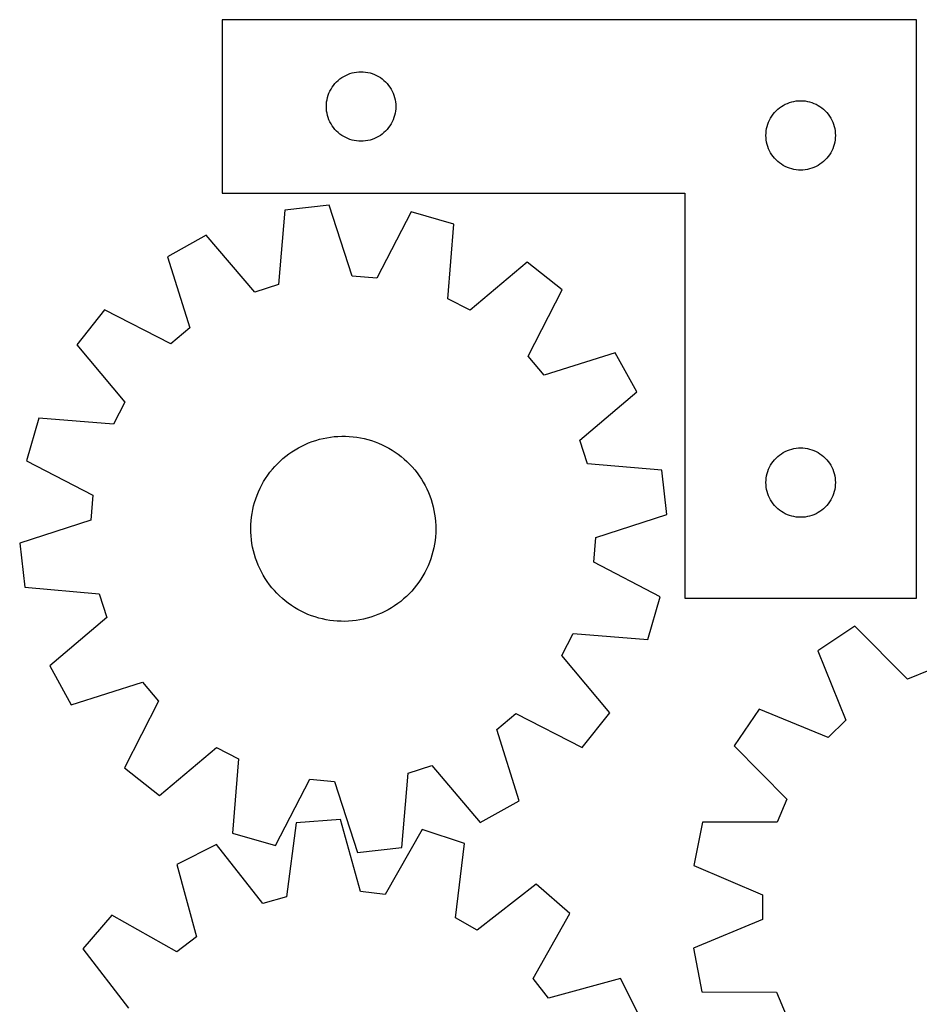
# Model space of a CAD drawing. Header units: millimetres. Extents: x 7 to 1243, y 7 to 1516.
# Tile 13 of 27: x 7 to 240, y 1026 to 1282. Entities that reach past the tile are written whole.
import ezdxf

# ---------------------------------------------------------------- set-up
doc = ezdxf.new("R2010")
doc.units = ezdxf.units.MM
doc.layers.add('CUT', color=7, linetype='CONTINUOUS', true_color=0x000000)

msp = doc.modelspace()

# ---------------------------------------------------------------- linework, layer by layer
at = {"layer": 'CUT'}
for p, q in [((239.517666, 1281.741246), (59.517666, 1281.741246)), ((59.517666, 1281.741246), (59.517666, 1236.741246)), ((239.517666, 1131.741246), (239.517666, 1281.741246)), ((89.583553, 1266.007804), (90.038813, 1266.381426)), ((90.038813, 1266.381426), (90.517534, 1266.724472)), ((90.517534, 1266.724472), (91.017666, 1267.035474)), ((91.017666, 1267.035474), (91.537067, 1267.313101)), ((91.537067, 1267.313101), (92.073515, 1267.556162)), ((92.073515, 1267.556162), (92.62471, 1267.763617)), ((92.62471, 1267.763617), (93.188294, 1267.934578)), ((93.188294, 1267.934578), (93.761853, 1268.068313)), ((93.761853, 1268.068313), (94.34293, 1268.16425)), ((94.34293, 1268.16425), (94.929037, 1268.221976)), ((94.929037, 1268.221976), (95.517666, 1268.241246)), ((95.517666, 1268.241246), (96.106294, 1268.221976)), ((96.106294, 1268.221976), (96.692401, 1268.16425)), ((96.692401, 1268.16425), (97.273479, 1268.068313)), ((97.273479, 1268.068313), (97.847037, 1267.934578)), ((97.847037, 1267.934578), (98.410621, 1267.763617)), ((98.410621, 1267.763617), (98.961817, 1267.556162)), ((98.961817, 1267.556162), (99.498264, 1267.313101)), ((99.498264, 1267.313101), (100.017666, 1267.035474)), ((100.017666, 1267.035474), (100.517798, 1266.724472)), ((100.517798, 1266.724472), (100.996519, 1266.381426)), ((100.996519, 1266.381426), (101.451778, 1266.007804)), ((87.445811, 1263.221844), (87.723437, 1263.741246)), ((87.723437, 1263.741246), (88.034439, 1264.241378)), ((88.034439, 1264.241378), (88.377486, 1264.720099)), ((88.377486, 1264.720099), (88.751107, 1265.175358)), ((88.751107, 1265.175358), (89.153705, 1265.605207)), ((89.153705, 1265.605207), (89.583553, 1266.007804)), ((101.451778, 1266.007804), (101.881627, 1265.605207)), ((101.881627, 1265.605207), (102.284224, 1265.175358)), ((102.284224, 1265.175358), (102.657846, 1264.720099)), ((102.657846, 1264.720099), (103.000892, 1264.241378)), ((103.000892, 1264.241378), (103.311894, 1263.741246)), ((103.311894, 1263.741246), (103.58952, 1263.221844)), ((86.594662, 1260.415982), (86.690598, 1260.997059)), ((86.690598, 1260.997059), (86.824333, 1261.570617)), ((86.824333, 1261.570617), (86.995294, 1262.134201)), ((86.995294, 1262.134201), (87.20275, 1262.685397)), ((87.20275, 1262.685397), (87.445811, 1263.221844)), ((103.58952, 1263.221844), (103.832581, 1262.685397)), ((103.832581, 1262.685397), (104.040037, 1262.134201)), ((104.040037, 1262.134201), (104.210998, 1261.570617)), ((104.210998, 1261.570617), (104.344733, 1260.997059)), ((104.344733, 1260.997059), (104.440669, 1260.415982)), ((86.517666, 1259.241246), (86.536935, 1259.829874)), ((86.536935, 1258.652618), (86.517666, 1259.241246)), ((86.536935, 1259.829874), (86.594662, 1260.415982)), ((86.594662, 1258.06651), (86.536935, 1258.652618)), ((104.440669, 1260.415982), (104.498396, 1259.829874)), ((104.498396, 1258.652618), (104.440669, 1258.06651)), ((104.498396, 1259.829874), (104.517666, 1259.241246)), ((104.517666, 1259.241246), (104.498396, 1258.652618)), ((203.153705, 1258.105207), (203.583553, 1258.507804)), ((203.583553, 1258.507804), (204.038813, 1258.881426)), ((204.038813, 1258.881426), (204.517534, 1259.224472)), ((204.517534, 1259.224472), (205.017666, 1259.535474)), ((205.017666, 1259.535474), (205.537067, 1259.813101)), ((205.537067, 1259.813101), (206.073515, 1260.056162)), ((206.073515, 1260.056162), (206.62471, 1260.263617)), ((206.62471, 1260.263617), (207.188294, 1260.434578)), ((207.188294, 1260.434578), (207.761853, 1260.568313)), ((207.761853, 1260.568313), (208.34293, 1260.66425)), ((208.34293, 1260.66425), (208.929037, 1260.721976)), ((208.929037, 1260.721976), (209.517666, 1260.741246)), ((209.517666, 1260.741246), (210.106294, 1260.721976)), ((210.106294, 1260.721976), (210.692401, 1260.66425)), ((210.692401, 1260.66425), (211.273479, 1260.568313)), ((211.273479, 1260.568313), (211.847037, 1260.434578)), ((211.847037, 1260.434578), (212.410621, 1260.263617)), ((212.410621, 1260.263617), (212.961817, 1260.056162)), ((212.961817, 1260.056162), (213.498264, 1259.813101)), ((213.498264, 1259.813101), (214.017666, 1259.535474)), ((214.017666, 1259.535474), (214.517798, 1259.224472)), ((214.517798, 1259.224472), (214.996519, 1258.881426)), ((214.996519, 1258.881426), (215.451778, 1258.507804)), ((215.451778, 1258.507804), (215.881627, 1258.105207)), ((86.690598, 1257.485433), (86.594662, 1258.06651)), ((86.824333, 1256.911874), (86.690598, 1257.485433)), ((86.995294, 1256.348291), (86.824333, 1256.911874)), ((87.20275, 1255.797095), (86.995294, 1256.348291)), ((104.040037, 1256.348291), (103.832581, 1255.797095)), ((104.210998, 1256.911874), (104.040037, 1256.348291)), ((104.344733, 1257.485433), (104.210998, 1256.911874)), ((104.440669, 1258.06651), (104.344733, 1257.485433)), ((201.445811, 1255.721844), (201.723437, 1256.241246)), ((201.723437, 1256.241246), (202.034439, 1256.741378)), ((202.034439, 1256.741378), (202.377486, 1257.220099)), ((202.377486, 1257.220099), (202.751107, 1257.675358)), ((202.751107, 1257.675358), (203.153705, 1258.105207)), ((215.881627, 1258.105207), (216.284224, 1257.675358)), ((216.284224, 1257.675358), (216.657846, 1257.220099)), ((216.657846, 1257.220099), (217.000892, 1256.741378)), ((217.000892, 1256.741378), (217.311894, 1256.241246)), ((217.311894, 1256.241246), (217.58952, 1255.721844)), ((87.445811, 1255.260648), (87.20275, 1255.797095)), ((87.723437, 1254.741246), (87.445811, 1255.260648)), ((88.034439, 1254.241114), (87.723437, 1254.741246)), ((88.377486, 1253.762393), (88.034439, 1254.241114)), ((88.751107, 1253.307134), (88.377486, 1253.762393)), ((89.153705, 1252.877285), (88.751107, 1253.307134)), ((102.284224, 1253.307134), (101.881627, 1252.877285)), ((102.657846, 1253.762393), (102.284224, 1253.307134)), ((103.000892, 1254.241114), (102.657846, 1253.762393)), ((103.311894, 1254.741246), (103.000892, 1254.241114)), ((103.58952, 1255.260648), (103.311894, 1254.741246)), ((103.832581, 1255.797095), (103.58952, 1255.260648)), ((200.594662, 1252.915982), (200.690598, 1253.497059)), ((200.690598, 1253.497059), (200.824333, 1254.070617)), ((200.824333, 1254.070617), (200.995294, 1254.634201)), ((200.995294, 1254.634201), (201.20275, 1255.185397)), ((201.20275, 1255.185397), (201.445811, 1255.721844)), ((217.58952, 1255.721844), (217.832581, 1255.185397)), ((217.832581, 1255.185397), (218.040037, 1254.634201)), ((218.040037, 1254.634201), (218.210998, 1254.070617)), ((218.210998, 1254.070617), (218.344733, 1253.497059)), ((218.344733, 1253.497059), (218.440669, 1252.915982)), ((89.583553, 1252.474688), (89.153705, 1252.877285)), ((90.038813, 1252.101066), (89.583553, 1252.474688)), ((90.517534, 1251.758019), (90.038813, 1252.101066)), ((91.017666, 1251.447017), (90.517534, 1251.758019)), ((91.537067, 1251.169391), (91.017666, 1251.447017)), ((92.073515, 1250.92633), (91.537067, 1251.169391)), ((92.62471, 1250.718875), (92.073515, 1250.92633)), ((93.188294, 1250.547913), (92.62471, 1250.718875)), ((98.410621, 1250.718875), (97.847037, 1250.547913)), ((98.961817, 1250.92633), (98.410621, 1250.718875)), ((99.498264, 1251.169391), (98.961817, 1250.92633)), ((100.017666, 1251.447017), (99.498264, 1251.169391)), ((100.517798, 1251.758019), (100.017666, 1251.447017)), ((100.996519, 1252.101066), (100.517798, 1251.758019)), ((101.451778, 1252.474688), (100.996519, 1252.101066)), ((101.881627, 1252.877285), (101.451778, 1252.474688)), ((200.517666, 1251.741246), (200.536935, 1252.329874)), ((200.536935, 1251.152618), (200.517666, 1251.741246)), ((200.536935, 1252.329874), (200.594662, 1252.915982)), ((200.594662, 1250.56651), (200.536935, 1251.152618)), ((218.440669, 1252.915982), (218.498396, 1252.329874)), ((218.498396, 1251.152618), (218.440669, 1250.56651)), ((218.498396, 1252.329874), (218.517666, 1251.741246)), ((218.517666, 1251.741246), (218.498396, 1251.152618)), ((93.761853, 1250.414178), (93.188294, 1250.547913)), ((94.34293, 1250.318242), (93.761853, 1250.414178)), ((94.929037, 1250.260516), (94.34293, 1250.318242)), ((95.517666, 1250.241246), (94.929037, 1250.260516)), ((96.106294, 1250.260516), (95.517666, 1250.241246)), ((96.692401, 1250.318242), (96.106294, 1250.260516)), ((97.273479, 1250.414178), (96.692401, 1250.318242)), ((97.847037, 1250.547913), (97.273479, 1250.414178)), ((200.690598, 1249.985433), (200.594662, 1250.56651)), ((200.824333, 1249.411874), (200.690598, 1249.985433)), ((200.995294, 1248.848291), (200.824333, 1249.411874)), ((201.20275, 1248.297095), (200.995294, 1248.848291)), ((201.445811, 1247.760648), (201.20275, 1248.297095)), ((217.832581, 1248.297095), (217.58952, 1247.760648)), ((218.040037, 1248.848291), (217.832581, 1248.297095)), ((218.210998, 1249.411874), (218.040037, 1248.848291)), ((218.344733, 1249.985433), (218.210998, 1249.411874)), ((218.440669, 1250.56651), (218.344733, 1249.985433)), ((201.723437, 1247.241246), (201.445811, 1247.760648)), ((202.034439, 1246.741114), (201.723437, 1247.241246)), ((202.377486, 1246.262393), (202.034439, 1246.741114)), ((202.751107, 1245.807134), (202.377486, 1246.262393)), ((203.153705, 1245.377285), (202.751107, 1245.807134)), ((216.284224, 1245.807134), (215.881627, 1245.377285)), ((216.657846, 1246.262393), (216.284224, 1245.807134)), ((217.000892, 1246.741114), (216.657846, 1246.262393)), ((217.311894, 1247.241246), (217.000892, 1246.741114)), ((217.58952, 1247.760648), (217.311894, 1247.241246)), ((203.583553, 1244.974688), (203.153705, 1245.377285)), ((204.038813, 1244.601066), (203.583553, 1244.974688)), ((204.517534, 1244.258019), (204.038813, 1244.601066)), ((205.017666, 1243.947017), (204.517534, 1244.258019)), ((205.537067, 1243.669391), (205.017666, 1243.947017)), ((206.073515, 1243.42633), (205.537067, 1243.669391)), ((206.62471, 1243.218875), (206.073515, 1243.42633)), ((207.188294, 1243.047913), (206.62471, 1243.218875)), ((212.410621, 1243.218875), (211.847037, 1243.047913)), ((212.961817, 1243.42633), (212.410621, 1243.218875)), ((213.498264, 1243.669391), (212.961817, 1243.42633)), ((214.017666, 1243.947017), (213.498264, 1243.669391)), ((214.517798, 1244.258019), (214.017666, 1243.947017)), ((214.996519, 1244.601066), (214.517798, 1244.258019)), ((215.451778, 1244.974688), (214.996519, 1244.601066)), ((215.881627, 1245.377285), (215.451778, 1244.974688)), ((207.761853, 1242.914178), (207.188294, 1243.047913)), ((208.34293, 1242.818242), (207.761853, 1242.914178)), ((208.929037, 1242.760516), (208.34293, 1242.818242)), ((209.517666, 1242.741246), (208.929037, 1242.760516)), ((210.106294, 1242.760516), (209.517666, 1242.741246)), ((210.692401, 1242.818242), (210.106294, 1242.760516)), ((211.273479, 1242.914178), (210.692401, 1242.818242)), ((211.847037, 1243.047913), (211.273479, 1242.914178)), ((59.517666, 1236.741246), (179.517666, 1236.741246)), ((179.517666, 1236.741246), (179.517666, 1131.741246)), ((87.21301, 1233.689664), (75.749975, 1232.391862)), ((93.170672, 1215.251966), (87.21301, 1233.689664)), ((75.749975, 1232.391862), (74.065167, 1213.088913)), ((108.521515, 1231.903824), (99.578037, 1214.714973)), ((119.608626, 1228.716123), (108.521515, 1231.903824)), ((118.056986, 1209.402013), (119.608626, 1228.716123)), ((55.380072, 1225.88735), (45.286255, 1220.301624)), ((67.940035, 1211.133038), (55.380072, 1225.88735)), ((45.286255, 1220.301624), (51.116615, 1201.823277)), ((138.611707, 1218.911811), (123.771121, 1206.453904)), ((147.634981, 1211.723905), (138.611707, 1218.911811)), ((99.578037, 1214.714973), (93.170672, 1215.251966)), ((74.065167, 1213.088913), (67.940035, 1211.133038)), ((138.810263, 1194.473781), (147.634981, 1211.723905)), ((123.771121, 1206.453904), (118.056986, 1209.402013)), ((28.956088, 1206.497015), (21.768182, 1197.473741)), ((46.206212, 1197.672297), (28.956088, 1206.497015)), ((51.116615, 1201.823277), (46.206212, 1197.672297)), ((21.768182, 1197.473741), (34.226089, 1182.633155)), ((161.43959, 1195.393738), (142.961243, 1189.563379)), ((167.025316, 1185.299921), (161.43959, 1195.393738)), ((142.961243, 1189.563379), (138.810263, 1194.473781)), ((152.271004, 1172.739958), (167.025316, 1185.299921)), ((34.226089, 1182.633155), (31.27798, 1176.91902)), ((11.96387, 1178.47066), (8.776169, 1167.383549)), ((31.27798, 1176.91902), (11.96387, 1178.47066)), ((80.140979, 1171.219794), (81.024806, 1171.641156)), ((81.024806, 1171.641156), (81.925084, 1172.026117)), ((81.925084, 1172.026117), (82.840314, 1172.374036)), ((82.840314, 1172.374036), (83.768975, 1172.684336)), ((83.768975, 1172.684336), (84.709518, 1172.956498)), ((84.709518, 1172.956498), (85.660381, 1173.19007)), ((85.660381, 1173.19007), (86.619979, 1173.384664)), ((86.619979, 1173.384664), (87.586716, 1173.539955)), ((87.586716, 1173.539955), (88.558982, 1173.655685)), ((88.558982, 1173.655685), (89.535159, 1173.731661)), ((89.535159, 1173.731661), (90.513624, 1173.767757)), ((90.513624, 1173.767757), (91.492746, 1173.763913)), ((91.492746, 1173.763913), (92.470897, 1173.720135)), ((92.470897, 1173.720135), (93.446448, 1173.636496)), ((93.446448, 1173.636496), (94.417775, 1173.513136)), ((94.417775, 1173.513136), (95.383263, 1173.350259)), ((95.383263, 1173.350259), (96.341303, 1173.148136)), ((96.341303, 1173.148136), (97.290302, 1172.907105)), ((97.290302, 1172.907105), (98.22868, 1172.627566)), ((98.22868, 1172.627566), (99.154875, 1172.309984)), ((99.154875, 1172.309984), (100.067346, 1171.954889)), ((100.067346, 1171.954889), (100.964573, 1171.562871)), ((154.226879, 1166.614826), (152.271004, 1172.739958)), ((76.019008, 1168.593573), (76.799145, 1169.185249)), ((76.799145, 1169.185249), (77.602766, 1169.744613)), ((77.602766, 1169.744613), (78.428534, 1170.270733)), ((78.428534, 1170.270733), (79.275075, 1170.762733)), ((79.275075, 1170.762733), (80.140979, 1171.219794)), ((100.964573, 1171.562871), (101.845064, 1171.134582)), ((101.845064, 1171.134582), (102.707353, 1170.670736)), ((102.707353, 1170.670736), (103.550004, 1170.172104)), ((103.550004, 1170.172104), (104.371616, 1169.639517)), ((104.371616, 1169.639517), (105.17082, 1169.073861)), ((105.17082, 1169.073861), (105.946287, 1168.476076)), ((204.038813, 1168.881426), (204.517534, 1169.224472)), ((204.517534, 1169.224472), (205.017666, 1169.535474)), ((205.017666, 1169.535474), (205.537067, 1169.813101)), ((205.537067, 1169.813101), (206.073515, 1170.056162)), ((206.073515, 1170.056162), (206.62471, 1170.263617)), ((206.62471, 1170.263617), (207.188294, 1170.434578)), ((207.188294, 1170.434578), (207.761853, 1170.568313)), ((207.761853, 1170.568313), (208.34293, 1170.66425)), ((208.34293, 1170.66425), (208.929037, 1170.721976)), ((208.929037, 1170.721976), (209.517666, 1170.741246)), ((209.517666, 1170.741246), (210.106294, 1170.721976)), ((210.106294, 1170.721976), (210.692401, 1170.66425)), ((210.692401, 1170.66425), (211.273479, 1170.568313)), ((211.273479, 1170.568313), (211.847037, 1170.434578)), ((211.847037, 1170.434578), (212.410621, 1170.263617)), ((212.410621, 1170.263617), (212.961817, 1170.056162)), ((212.961817, 1170.056162), (213.498264, 1169.813101)), ((213.498264, 1169.813101), (214.017666, 1169.535474)), ((214.017666, 1169.535474), (214.517798, 1169.224472)), ((214.517798, 1169.224472), (214.996519, 1168.881426)), ((8.776169, 1167.383549), (25.96502, 1158.440071)), ((73.158642, 1165.924202), (73.832279, 1166.634771)), ((73.832279, 1166.634771), (74.534339, 1167.317271)), ((74.534339, 1167.317271), (75.263653, 1167.970568)), ((75.263653, 1167.970568), (76.019008, 1168.593573)), ((105.946287, 1168.476076), (106.696726, 1167.84716)), ((106.696726, 1167.84716), (107.420888, 1167.188157)), ((107.420888, 1167.188157), (108.117568, 1166.500165)), ((108.117568, 1166.500165), (108.785605, 1165.784329)), ((173.529828, 1164.930019), (154.226879, 1166.614826)), ((201.723437, 1166.241246), (202.034439, 1166.741378)), ((202.034439, 1166.741378), (202.377486, 1167.220099)), ((202.377486, 1167.220099), (202.751107, 1167.675358)), ((202.751107, 1167.675358), (203.153705, 1168.105207)), ((203.153705, 1168.105207), (203.583553, 1168.507804)), ((203.583553, 1168.507804), (204.038813, 1168.881426)), ((214.996519, 1168.881426), (215.451778, 1168.507804)), ((215.451778, 1168.507804), (215.881627, 1168.105207)), ((215.881627, 1168.105207), (216.284224, 1167.675358)), ((216.284224, 1167.675358), (216.657846, 1167.220099)), ((216.657846, 1167.220099), (217.000892, 1166.741378)), ((217.000892, 1166.741378), (217.311894, 1166.241246)), ((71.319228, 1163.636137), (71.90107, 1164.423637)), ((71.90107, 1164.423637), (72.514548, 1165.186748)), ((72.514548, 1165.186748), (73.158642, 1165.924202)), ((108.785605, 1165.784329), (109.423889, 1165.04184)), ((109.423889, 1165.04184), (110.031356, 1164.273935)), ((110.031356, 1164.273935), (110.606996, 1163.481891)), ((174.82763, 1153.466983), (173.529828, 1164.930019)), ((200.690598, 1163.497059), (200.824333, 1164.070617)), ((200.824333, 1164.070617), (200.995294, 1164.634201)), ((200.995294, 1164.634201), (201.20275, 1165.185397)), ((201.20275, 1165.185397), (201.445811, 1165.721844)), ((201.445811, 1165.721844), (201.723437, 1166.241246)), ((217.311894, 1166.241246), (217.58952, 1165.721844)), ((217.58952, 1165.721844), (217.832581, 1165.185397)), ((217.832581, 1165.185397), (218.040037, 1164.634201)), ((218.040037, 1164.634201), (218.210998, 1164.070617)), ((218.210998, 1164.070617), (218.344733, 1163.497059)), ((69.772936, 1161.140608), (70.254275, 1161.993255)), ((70.254275, 1161.993255), (70.769992, 1162.82556)), ((70.769992, 1162.82556), (71.319228, 1163.636137)), ((110.606996, 1163.481891), (111.149851, 1162.667026)), ((111.149851, 1162.667026), (111.659016, 1161.830698)), ((111.659016, 1161.830698), (112.133646, 1160.974297)), ((200.517666, 1161.741246), (200.536935, 1162.329874)), ((200.536935, 1161.152618), (200.517666, 1161.741246)), ((200.536935, 1162.329874), (200.594662, 1162.915982)), ((200.594662, 1162.915982), (200.690598, 1163.497059)), ((218.344733, 1163.497059), (218.440669, 1162.915982)), ((218.440669, 1162.915982), (218.498396, 1162.329874)), ((218.498396, 1162.329874), (218.517666, 1161.741246)), ((218.517666, 1161.741246), (218.498396, 1161.152618)), ((68.542903, 1158.474955), (68.916537, 1159.379993)), ((68.916537, 1159.379993), (69.326776, 1160.269037)), ((69.326776, 1160.269037), (69.772936, 1161.140608)), ((112.133646, 1160.974297), (112.572948, 1160.09925)), ((112.572948, 1160.09925), (112.976194, 1159.207012)), ((112.976194, 1159.207012), (113.34271, 1158.299069)), ((200.594662, 1160.56651), (200.536935, 1161.152618)), ((200.690598, 1159.985433), (200.594662, 1160.56651)), ((200.824333, 1159.411874), (200.690598, 1159.985433)), ((200.995294, 1158.848291), (200.824333, 1159.411874)), ((201.20275, 1158.297095), (200.995294, 1158.848291)), ((218.040037, 1158.848291), (217.832581, 1158.297095)), ((218.210998, 1159.411874), (218.040037, 1158.848291)), ((218.344733, 1159.985433), (218.210998, 1159.411874)), ((218.440669, 1160.56651), (218.344733, 1159.985433)), ((218.498396, 1161.152618), (218.440669, 1160.56651)), ((25.96502, 1158.440071), (25.428027, 1152.032706)), ((67.647533, 1155.679066), (67.907872, 1156.622951)), ((67.907872, 1156.622951), (68.206494, 1157.555431)), ((68.206494, 1157.555431), (68.542903, 1158.474955)), ((113.34271, 1158.299069), (113.671888, 1157.376931)), ((113.671888, 1157.376931), (113.96318, 1156.442135)), ((113.96318, 1156.442135), (114.2161, 1155.496235)), ((201.445811, 1157.760648), (201.20275, 1158.297095)), ((201.723437, 1157.241246), (201.445811, 1157.760648)), ((202.034439, 1156.741114), (201.723437, 1157.241246)), ((202.377486, 1156.262393), (202.034439, 1156.741114)), ((217.000892, 1156.741114), (216.657846, 1156.262393)), ((217.311894, 1157.241246), (217.000892, 1156.741114)), ((217.58952, 1157.760648), (217.311894, 1157.241246)), ((217.832581, 1158.297095), (217.58952, 1157.760648)), ((67.100224, 1152.794774), (67.243372, 1153.763384)), ((67.243372, 1153.763384), (67.42591, 1154.725348)), ((67.42591, 1154.725348), (67.647533, 1155.679066)), ((114.2161, 1155.496235), (114.430227, 1154.540806)), ((114.430227, 1154.540806), (114.605206, 1153.577438)), ((202.751107, 1155.807134), (202.377486, 1156.262393)), ((203.153705, 1155.377285), (202.751107, 1155.807134)), ((203.583553, 1154.974688), (203.153705, 1155.377285)), ((204.038813, 1154.601066), (203.583553, 1154.974688)), ((204.517534, 1154.258019), (204.038813, 1154.601066)), ((205.017666, 1153.947017), (204.517534, 1154.258019)), ((205.537067, 1153.669391), (205.017666, 1153.947017)), ((214.017666, 1153.947017), (213.498264, 1153.669391)), ((214.517798, 1154.258019), (214.017666, 1153.947017)), ((214.996519, 1154.601066), (214.517798, 1154.258019)), ((215.451778, 1154.974688), (214.996519, 1154.601066)), ((215.881627, 1155.377285), (215.451778, 1154.974688)), ((216.284224, 1155.807134), (215.881627, 1155.377285)), ((216.657846, 1156.262393), (216.284224, 1155.807134)), ((25.428027, 1152.032706), (6.99033, 1146.075044)), ((66.932981, 1150.844078), (66.996702, 1151.821133)), ((66.996702, 1151.821133), (67.100224, 1152.794774)), ((114.605206, 1153.577438), (114.740744, 1152.607735)), ((114.740744, 1152.607735), (114.836618, 1151.63331)), ((114.836618, 1151.63331), (114.892665, 1150.655786)), ((156.389932, 1147.509322), (174.82763, 1153.466983)), ((206.073515, 1153.42633), (205.537067, 1153.669391)), ((206.62471, 1153.218875), (206.073515, 1153.42633)), ((207.188294, 1153.047913), (206.62471, 1153.218875)), ((207.761853, 1152.914178), (207.188294, 1153.047913)), ((208.34293, 1152.818242), (207.761853, 1152.914178)), ((208.929037, 1152.760516), (208.34293, 1152.818242)), ((209.517666, 1152.741246), (208.929037, 1152.760516)), ((210.106294, 1152.760516), (209.517666, 1152.741246)), ((210.692401, 1152.818242), (210.106294, 1152.760516)), ((211.273479, 1152.914178), (210.692401, 1152.818242)), ((211.847037, 1153.047913), (211.273479, 1152.914178)), ((212.410621, 1153.218875), (211.847037, 1153.047913)), ((212.961817, 1153.42633), (212.410621, 1153.218875)), ((213.498264, 1153.669391), (212.961817, 1153.42633)), ((66.909165, 1149.865238), (66.932981, 1150.844078)), ((66.925294, 1148.886241), (66.909165, 1149.865238)), ((66.981342, 1147.908717), (66.925294, 1148.886241)), ((114.884979, 1148.697949), (114.821257, 1147.720895)), ((114.908795, 1149.676789), (114.884979, 1148.697949)), ((114.892665, 1150.655786), (114.908795, 1149.676789)), ((6.99033, 1146.075044), (8.288131, 1134.612009)), ((67.077215, 1146.934292), (66.981342, 1147.908717)), ((67.212754, 1145.964589), (67.077215, 1146.934292)), ((114.717736, 1146.747253), (114.574587, 1145.778644)), ((114.821257, 1147.720895), (114.717736, 1146.747253)), ((155.852939, 1141.101956), (156.389932, 1147.509322)), ((67.387732, 1145.001221), (67.212754, 1145.964589)), ((67.60186, 1144.045792), (67.387732, 1145.001221)), ((67.85478, 1143.099892), (67.60186, 1144.045792)), ((114.170427, 1143.862961), (113.910087, 1142.919076)), ((114.39205, 1144.816679), (114.170427, 1143.862961)), ((114.574587, 1145.778644), (114.39205, 1144.816679)), ((68.146071, 1142.165096), (67.85478, 1143.099892)), ((68.475249, 1141.242959), (68.146071, 1142.165096)), ((68.841766, 1140.335015), (68.475249, 1141.242959)), ((113.275057, 1141.067072), (112.901422, 1140.162035)), ((113.611465, 1141.986596), (113.275057, 1141.067072)), ((113.910087, 1142.919076), (113.611465, 1141.986596)), ((173.04179, 1132.158478), (155.852939, 1141.101956)), ((69.245011, 1139.442778), (68.841766, 1140.335015)), ((69.684314, 1138.56773), (69.245011, 1139.442778)), ((70.158943, 1137.711329), (69.684314, 1138.56773)), ((112.045023, 1138.401419), (111.563684, 1137.548772)), ((112.491183, 1139.272991), (112.045023, 1138.401419)), ((112.901422, 1140.162035), (112.491183, 1139.272991)), ((70.668109, 1136.875001), (70.158943, 1137.711329)), ((71.210963, 1136.060136), (70.668109, 1136.875001)), ((71.786603, 1135.268092), (71.210963, 1136.060136)), ((110.498731, 1135.90589), (109.91689, 1135.118391)), ((111.047967, 1136.716467), (110.498731, 1135.90589)), ((111.563684, 1137.548772), (111.047967, 1136.716467)), ((8.288131, 1134.612009), (27.59108, 1132.927201)), ((72.394071, 1134.500187), (71.786603, 1135.268092)), ((73.032354, 1133.757698), (72.394071, 1134.500187)), ((73.700392, 1133.041862), (73.032354, 1133.757698)), ((108.659318, 1133.617825), (107.98568, 1132.907256)), ((109.303411, 1134.355279), (108.659318, 1133.617825)), ((109.91689, 1135.118391), (109.303411, 1134.355279)), ((27.59108, 1132.927201), (29.546956, 1126.802069)), ((74.397071, 1132.353871), (73.700392, 1133.041862)), ((75.121233, 1131.694868), (74.397071, 1132.353871)), ((75.871672, 1131.065951), (75.121233, 1131.694868)), ((76.647139, 1130.468167), (75.871672, 1131.065951)), ((105.798952, 1130.948454), (105.018815, 1130.356778)), ((106.554306, 1131.57146), (105.798952, 1130.948454)), ((107.28362, 1132.224756), (106.554306, 1131.57146)), ((107.98568, 1132.907256), (107.28362, 1132.224756)), ((169.854089, 1121.071367), (173.04179, 1132.158478)), ((179.517666, 1131.741246), (239.517666, 1131.741246)), ((77.446344, 1129.90251), (76.647139, 1130.468167)), ((78.267955, 1129.369923), (77.446344, 1129.90251)), ((79.110607, 1128.871291), (78.267955, 1129.369923)), ((79.972896, 1128.407445), (79.110607, 1128.871291)), ((80.853386, 1127.979156), (79.972896, 1128.407445)), ((101.67698, 1128.322233), (100.793153, 1127.900872)), ((102.542884, 1128.779295), (101.67698, 1128.322233)), ((103.389425, 1129.271294), (102.542884, 1128.779295)), ((104.215193, 1129.797414), (103.389425, 1129.271294)), ((105.018815, 1130.356778), (104.215193, 1129.797414)), ((29.546956, 1126.802069), (14.792643, 1114.242106)), ((81.750614, 1127.587138), (80.853386, 1127.979156)), ((82.663084, 1127.232043), (81.750614, 1127.587138)), ((83.589279, 1126.914461), (82.663084, 1127.232043)), ((84.527657, 1126.634922), (83.589279, 1126.914461)), ((85.476656, 1126.393891), (84.527657, 1126.634922)), ((86.434697, 1126.191769), (85.476656, 1126.393891)), ((87.400184, 1126.028892), (86.434697, 1126.191769)), ((88.371512, 1125.905531), (87.400184, 1126.028892)), ((89.347063, 1125.821892), (88.371512, 1125.905531)), ((90.325213, 1125.778114), (89.347063, 1125.821892)), ((91.304336, 1125.77427), (90.325213, 1125.778114)), ((92.2828, 1125.810366), (91.304336, 1125.77427)), ((93.258978, 1125.886343), (92.2828, 1125.810366)), ((94.231244, 1126.002073), (93.258978, 1125.886343)), ((95.197981, 1126.157363), (94.231244, 1126.002073)), ((96.157579, 1126.351957), (95.197981, 1126.157363)), ((97.108441, 1126.585529), (96.157579, 1126.351957)), ((98.048985, 1126.857692), (97.108441, 1126.585529)), ((98.977645, 1127.167991), (98.048985, 1126.857692)), ((99.892876, 1127.51591), (98.977645, 1127.167991)), ((100.793153, 1127.900872), (99.892876, 1127.51591)), ((223.542987, 1124.487803), (213.929139, 1118.111331)), ((237.244668, 1110.787206), (223.542987, 1124.487803)), ((147.59187, 1116.908872), (150.539979, 1122.623007)), ((150.539979, 1122.623007), (169.854089, 1121.071367)), ((213.929139, 1118.111331), (221.221213, 1100.159505)), ((160.049777, 1102.068287), (147.59187, 1116.908872)), ((14.792643, 1114.242106), (20.378369, 1104.148289)), ((243.193407, 1113.227531), (237.244668, 1110.787206)), ((20.378369, 1104.148289), (38.856717, 1109.978649)), ((38.856717, 1109.978649), (43.007696, 1105.068246)), ((43.007696, 1105.068246), (34.182978, 1087.818122)), ((198.757472, 1103.04275), (192.315605, 1093.472598)), ((216.659166, 1095.628455), (198.757472, 1103.04275)), ((130.701345, 1097.718751), (135.611747, 1101.86973)), ((135.611747, 1101.86973), (152.861871, 1093.045012)), ((152.861871, 1093.045012), (160.049777, 1102.068287)), ((221.221213, 1100.159505), (216.659166, 1095.628455)), ((136.531704, 1079.240403), (130.701345, 1097.718751)), ((43.206253, 1080.630216), (58.046838, 1093.088123)), ((58.046838, 1093.088123), (63.760973, 1090.140014)), ((192.315605, 1093.472598), (205.92247, 1079.677829)), ((63.760973, 1090.140014), (62.209333, 1070.825904)), ((34.182978, 1087.818122), (43.206253, 1080.630216)), ((107.752793, 1086.453114), (113.877924, 1088.40899)), ((113.877924, 1088.40899), (126.437887, 1073.654677)), ((73.296444, 1067.638203), (82.239923, 1084.827054)), ((82.239923, 1084.827054), (88.647288, 1084.290061)), ((106.067985, 1067.150165), (107.752793, 1086.453114)), ((88.647288, 1084.290061), (94.604949, 1065.852364)), ((126.437887, 1073.654677), (136.531704, 1079.240403)), ((205.92247, 1079.677829), (203.441646, 1073.745865)), ((78.67769, 1073.582128), (76.221487, 1054.3621)), ((90.183491, 1074.419995), (78.67769, 1073.582128)), ((95.398269, 1055.758577), (90.183491, 1074.419995)), ((184.065309, 1073.745098), (181.776139, 1062.438235)), ((203.441646, 1073.745865), (184.065309, 1073.745098)), ((62.209333, 1070.825904), (73.296444, 1067.638203)), ((111.403423, 1071.782553), (101.779, 1054.965511)), ((122.354034, 1068.153562), (111.403423, 1071.782553)), ((58.063724, 1067.89829), (47.754388, 1062.721123)), ((70.022966, 1052.652997), (58.063724, 1067.89829)), ((94.604949, 1065.852364), (106.067985, 1067.150165)), ((120.030445, 1048.917051), (122.354034, 1068.153562)), ((47.754388, 1062.721123), (52.840338, 1044.024184)), ((181.776139, 1062.438235), (199.626272, 1054.900652)), ((140.94939, 1057.596367), (125.621979, 1045.742553)), ((149.677681, 1050.052999), (140.94939, 1057.596367)), ((76.221487, 1054.3621), (70.022966, 1052.652997)), ((101.779, 1054.965511), (95.398269, 1055.758577)), ((199.626272, 1054.900652), (199.604354, 1048.470862)), ((30.884678, 1049.581318), (23.341309, 1040.853027)), ((47.767697, 1040.073107), (30.884678, 1049.581318)), ((140.16947, 1033.169979), (149.677681, 1050.052999)), ((125.621979, 1045.742553), (120.030445, 1048.917051)), ((199.604354, 1048.470862), (181.703247, 1041.05515)), ((52.840338, 1044.024184), (47.767697, 1040.073107)), ((23.341309, 1040.853027), (35.195123, 1025.525616)), ((181.703247, 1041.05515), (183.915278, 1029.732943)), ((144.120546, 1028.097338), (140.16947, 1033.169979)), ((162.817486, 1033.183288), (144.120546, 1028.097338)), ((167.994653, 1022.873952), (162.817486, 1033.183288)), ((183.915278, 1029.732943), (203.291159, 1029.600075)), ((203.291159, 1029.600075), (205.731483, 1023.651335))]:
    msp.add_line(p, q, dxfattribs=at)

doc.saveas('drawing.dxf')
